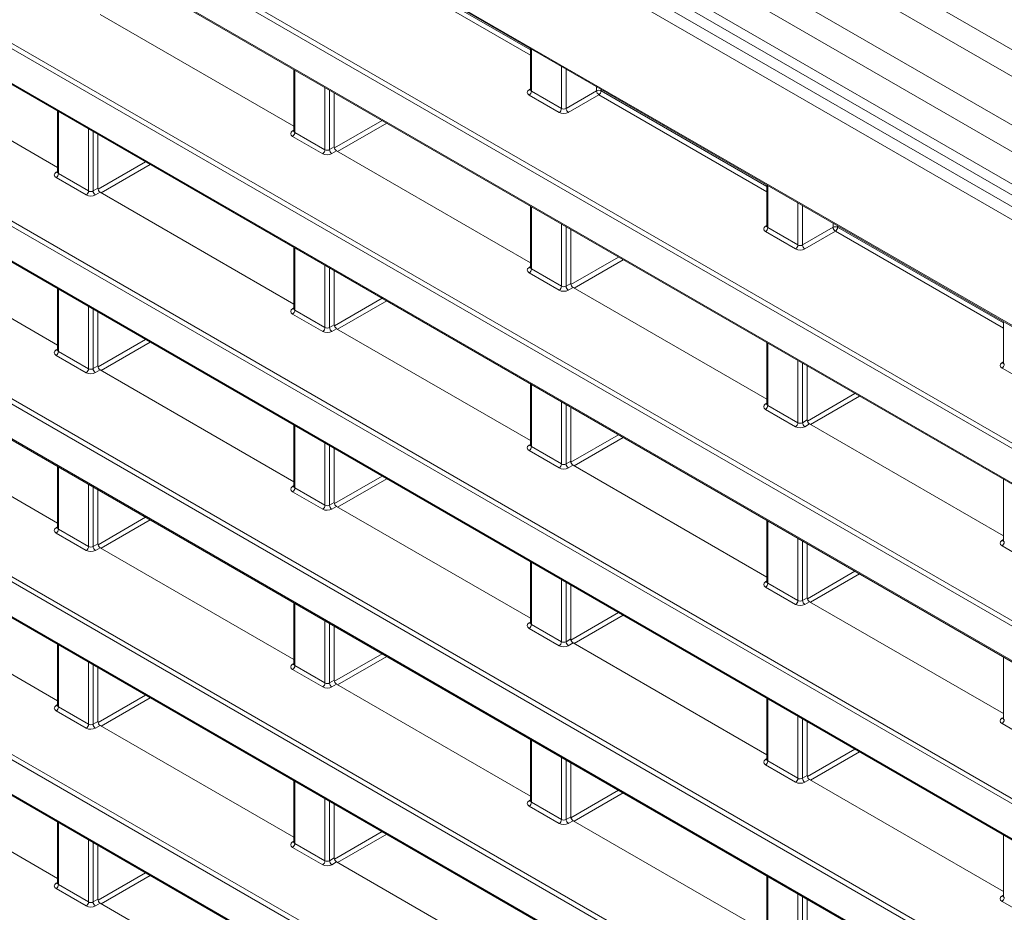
# Model space of a CAD drawing. Header units: millimetres. Extents: x 0 to 1118, y 0 to 864.
# Tile 26 of 256: x 124 to 139, y 171 to 184. Entities that reach past the tile are written whole.
import ezdxf

# ---------------------------------------------------------------- set-up
doc = ezdxf.new("R2010")
doc.units = ezdxf.units.MM

msp = doc.modelspace()

# ---------------------------------------------------------------- linework, layer by layer
at = {"color": 9, "linetype": 'Continuous', "lineweight": 0}
for p, q in [((238.401, 126.72), (94.0275, 210.0651)), ((238.151, 126.4561), (93.7775, 209.8012)), ((237.8278, 125.8963), (93.4543, 209.2414)), ((237.7242, 125.5478), (93.3507, 208.8929)), ((237.7242, 125.0535), (93.3507, 208.3986)), ((92.9777, 208.2668), (238.4477, 124.2888)), ((238.3609, 124.1366), (92.8909, 208.1146)), ((95.2605, 205.1315), (235.9912, 123.8894)), ((174.7235, 157.3717), (96.6902, 202.4193)), ((96.725, 202.4802), (174.6867, 157.4739)), ((96.9003, 201.7659), (174.2721, 157.1001)), ((91.6291, 199.9738), (181.4713, 148.109)), ((181.4366, 148.0481), (91.5943, 199.913)), ((96.9108, 199.6488), (174.2017, 155.0297)), ((174.2722, 154.9081), (96.8761, 199.588)), ((91.5943, 199.3808), (181.8711, 147.2651)), ((96.8761, 199.0558), (174.7236, 154.1154)), ((91.6291, 197.2498), (184.1613, 143.832)), ((184.1266, 143.7712), (91.5943, 197.1889)), ((91.5943, 196.6567), (184.1266, 143.239)), ((91.6291, 194.5257), (184.1613, 141.108)), ((184.1266, 141.0471), (91.5943, 194.4648)), ((91.5943, 193.9327), (184.1266, 140.5149)), ((91.6291, 191.8016), (184.1613, 138.3839)), ((184.1266, 138.323), (91.5943, 191.7408)), ((91.5943, 191.2086), (184.1266, 137.7909)), ((131.9258, 183.8427), (129.3517, 185.3287)), ((129.3865, 185.3896), (131.9258, 183.9236)), ((131.9405, 183.9397), (131.9405, 183.2922)), ((132.4013, 183.0262), (132.4013, 183.6737)), ((128.3165, 183.6128), (128.3165, 182.6602)), ((132.4714, 183.6332), (132.4714, 183.0272)), ((128.7774, 182.3941), (128.7774, 183.3467)), ((132.9403, 183.2979), (132.9403, 183.3625)), ((128.8475, 183.3063), (128.8475, 182.3952)), ((131.9045, 183.3136), (131.9258, 183.3268)), ((132.3666, 182.9653), (131.9057, 183.2313)), ((131.9405, 183.2922), (132.4013, 183.0262)), ((132.4714, 183.0272), (132.9403, 183.2979)), ((132.9756, 183.2367), (132.5067, 182.966)), ((135.5497, 181.7507), (132.9756, 183.2367)), ((133.0104, 183.3221), (133.0104, 183.2975)), ((133.0104, 183.2975), (135.5497, 181.8316)), ((124.6926, 182.9807), (124.6926, 182.0281)), ((128.9225, 182.4208), (129.6519, 182.8419)), ((129.7226, 182.8011), (128.9707, 182.367)), ((125.1535, 181.7621), (125.1535, 182.7147)), ((125.2235, 182.6742), (125.2235, 181.7632)), ((128.2806, 182.6816), (128.3019, 182.6948)), ((128.7426, 182.3333), (128.2818, 182.5993)), ((128.3165, 182.6602), (128.7774, 182.3941)), ((128.8475, 182.3952), (128.92, 182.4371)), ((128.9554, 182.3758), (128.8828, 182.334)), ((125.2986, 181.7887), (126.0281, 182.2098)), ((126.0988, 182.169), (125.3469, 181.7349)), ((124.6567, 182.0496), (124.678, 182.0628)), ((124.6926, 182.0281), (125.1535, 181.7621)), ((125.1187, 181.7012), (124.6579, 181.9673)), ((135.5644, 181.8477), (135.5644, 181.2001)), ((125.2235, 181.7632), (125.2961, 181.805)), ((125.3315, 181.7438), (125.2589, 181.7019)), ((136.0252, 180.9341), (136.0252, 181.5816)), ((136.0953, 181.5412), (136.0953, 180.9352)), ((131.9405, 181.5207), (131.9405, 180.5681)), ((132.4013, 180.3021), (132.4013, 181.2547)), ((135.5284, 181.2216), (135.5497, 181.2348)), ((136.5642, 181.2058), (136.5642, 181.2705)), ((136.6343, 181.23), (136.6343, 181.2055)), ((132.4714, 181.2142), (132.4714, 180.3031)), ((135.9905, 180.8732), (135.5296, 181.1393)), ((135.5644, 181.2001), (136.0252, 180.9341)), ((136.0953, 180.9352), (136.5642, 181.2058)), ((136.5996, 181.1446), (136.1307, 180.8739)), ((139.1737, 179.6586), (136.5996, 181.1446)), ((136.6343, 181.2055), (139.1737, 179.7396)), ((128.3165, 180.8887), (128.3165, 179.9361)), ((132.5464, 180.3288), (133.2758, 180.7498)), ((133.3465, 180.709), (132.5946, 180.275)), ((128.7774, 179.6701), (128.7774, 180.6227)), ((128.8475, 180.5822), (128.8475, 179.6711)), ((131.9045, 180.5896), (131.9258, 180.6028)), ((132.3666, 180.2412), (131.9057, 180.5072)), ((131.9405, 180.5681), (132.4013, 180.3021)), ((132.4714, 180.3031), (132.544, 180.345)), ((124.6926, 180.2567), (124.6926, 179.3041)), ((132.5793, 180.2838), (132.5067, 180.2419)), ((128.9225, 179.6966), (129.652, 180.1178)), ((129.7227, 180.0769), (128.9708, 179.6429)), ((125.1535, 179.038), (125.1535, 179.9906)), ((125.2235, 179.9502), (125.2235, 179.0391)), ((128.2806, 179.9575), (128.3019, 179.9707)), ((128.7426, 179.6092), (128.2818, 179.8752)), ((128.3165, 179.9361), (128.7774, 179.6701)), ((128.8475, 179.6711), (128.92, 179.713)), ((128.9554, 179.6518), (128.8828, 179.6099)), ((125.2986, 179.0645), (126.0282, 179.4857)), ((126.0989, 179.4449), (125.347, 179.0108)), ((135.5644, 179.4287), (135.5644, 178.4761)), ((124.6567, 179.3255), (124.678, 179.3387)), ((124.6926, 179.3041), (125.1535, 179.038)), ((125.1187, 178.9772), (124.6579, 179.2432)), ((136.0252, 178.21), (136.0252, 179.1626)), ((136.0953, 179.1222), (136.0953, 178.2111)), ((139.1523, 179.1296), (139.1737, 179.1427)), ((125.2235, 179.0391), (125.2961, 179.081)), ((125.3315, 179.0197), (125.2589, 178.9779)), ((139.6144, 178.7812), (139.1536, 179.0472)), ((131.9405, 178.7966), (131.9405, 177.8441)), ((132.4013, 177.578), (132.4013, 178.5306)), ((136.1703, 178.2367), (136.8997, 178.6578)), ((136.9704, 178.617), (136.2185, 178.1829)), ((132.4714, 178.4901), (132.4714, 177.5791)), ((135.5284, 178.4975), (135.5497, 178.5107)), ((135.9905, 178.1492), (135.5296, 178.4152)), ((135.5644, 178.4761), (136.0252, 178.21)), ((136.0953, 178.2111), (136.1679, 178.253)), ((128.3165, 178.1646), (128.3165, 177.212)), ((136.2032, 178.1918), (136.1307, 178.1499)), ((132.5464, 177.6046), (133.2759, 178.0257)), ((133.3466, 177.9849), (132.5947, 177.5508)), ((128.7774, 176.946), (128.7774, 177.8986)), ((128.8475, 177.8581), (128.8475, 176.947)), ((131.9045, 177.8655), (131.9258, 177.8787)), ((132.3666, 177.5171), (131.9057, 177.7832)), ((131.9405, 177.8441), (132.4013, 177.578)), ((132.4714, 177.5791), (132.544, 177.621)), ((124.6926, 177.5326), (124.6926, 176.58)), ((132.5793, 177.5597), (132.5067, 177.5178)), ((128.9225, 176.9725), (129.6521, 177.3936)), ((129.7228, 177.3528), (128.9709, 176.9188)), ((125.1535, 176.314), (125.1535, 177.2666)), ((125.2235, 177.2261), (125.2235, 176.315)), ((128.2806, 177.2335), (128.3019, 177.2467)), ((128.3165, 177.212), (128.7774, 176.946)), ((128.7426, 176.8851), (128.2818, 177.1512)), ((128.8475, 176.947), (128.92, 176.9889)), ((128.9554, 176.9277), (128.8828, 176.8858)), ((125.2986, 176.3403), (126.0283, 176.7615)), ((126.099, 176.7207), (125.3471, 176.2867)), ((135.5644, 176.7046), (135.5644, 175.752)), ((124.6567, 176.6015), (124.678, 176.6146)), ((124.6926, 176.58), (125.1535, 176.314)), ((125.1187, 176.2531), (124.6579, 176.5191)), ((136.0252, 175.486), (136.0252, 176.4386)), ((139.1523, 176.4055), (139.1737, 176.4187)), ((125.2235, 176.315), (125.2961, 176.3569)), ((125.3315, 176.2957), (125.2589, 176.2538)), ((136.0953, 176.3981), (136.0953, 175.487)), ((139.6144, 176.0571), (139.1536, 176.3232)), ((131.9405, 176.0726), (131.9405, 175.12)), ((132.4013, 174.8539), (132.4013, 175.8065)), ((136.1703, 175.5125), (136.8998, 175.9337)), ((136.9705, 175.8928), (136.2186, 175.4588)), ((132.4714, 175.7661), (132.4714, 174.855)), ((135.5284, 175.7735), (135.5497, 175.7866)), ((135.9905, 175.4251), (135.5296, 175.6911)), ((135.5644, 175.752), (136.0252, 175.486)), ((136.0953, 175.487), (136.1679, 175.5289)), ((128.3165, 175.4406), (128.3165, 174.488)), ((136.2032, 175.4677), (136.1307, 175.4258)), ((132.5464, 174.8804), (133.276, 175.3016)), ((133.3467, 175.2608), (132.5948, 174.8267)), ((128.7774, 174.2219), (128.7774, 175.1745)), ((128.8475, 175.1341), (128.8475, 174.223)), ((131.9045, 175.1414), (131.9258, 175.1546)), ((132.3666, 174.7931), (131.9057, 175.0591)), ((131.9405, 175.12), (132.4013, 174.8539)), ((132.4714, 174.855), (132.544, 174.8969)), ((124.6926, 174.8085), (124.6926, 173.8559)), ((132.5793, 174.8357), (132.5067, 174.7938)), ((128.9226, 174.2483), (129.6522, 174.6695)), ((129.7229, 174.6287), (128.971, 174.1946)), ((125.1535, 173.5899), (125.1535, 174.5425)), ((125.2235, 174.502), (125.2235, 173.5909)), ((128.2806, 174.5094), (128.3019, 174.5226)), ((128.3165, 174.488), (128.7774, 174.2219)), ((128.7426, 174.161), (128.2818, 174.4271)), ((128.8475, 174.223), (128.92, 174.2649)), ((128.9554, 174.2036), (128.8828, 174.1617)), ((125.2987, 173.6162), (126.0284, 174.0374)), ((126.0991, 173.9966), (125.3472, 173.5625)), ((124.6567, 173.8774), (124.678, 173.8906)), ((124.6926, 173.8559), (125.1535, 173.5899)), ((135.5644, 173.9805), (135.5644, 173.0279)), ((125.1187, 173.529), (124.6579, 173.7951)), ((136.0252, 172.7619), (136.0252, 173.7145)), ((139.1523, 173.6814), (139.1737, 173.6946)), ((125.2235, 173.5909), (125.2961, 173.6328)), ((125.3315, 173.5716), (125.2589, 173.5297)), ((136.0953, 173.674), (136.0953, 172.7629)), ((139.6144, 173.333), (139.1536, 173.5991)), ((131.9405, 173.3485), (131.9405, 172.3959)), ((132.4013, 172.1299), (132.4013, 173.0825)), ((136.1704, 172.7884), (136.8999, 173.2095)), ((136.9706, 173.1687), (136.2187, 172.7347)), ((132.4714, 173.042), (132.4714, 172.1309)), ((135.5284, 173.0494), (135.5497, 173.0626)), ((135.9905, 172.701), (135.5296, 172.9671)), ((135.5644, 173.0279), (136.0252, 172.7619)), ((136.0953, 172.7629), (136.1679, 172.8048)), ((128.3165, 172.7165), (128.3165, 171.7639)), ((136.2032, 172.7436), (136.1307, 172.7017)), ((132.5465, 172.1563), (133.2761, 172.5775)), ((133.3468, 172.5366), (132.5949, 172.1026)), ((128.7774, 171.4978), (128.7774, 172.4504)), ((128.8475, 172.41), (128.8475, 171.4989)), ((131.9045, 172.4174), (131.9258, 172.4305)), ((132.3666, 172.069), (131.9057, 172.335)), ((131.9405, 172.3959), (132.4013, 172.1299)), ((124.6926, 172.0845), (124.6926, 171.1319)), ((132.4714, 172.1309), (132.544, 172.1728)), ((132.5793, 172.1116), (132.5067, 172.0697)), ((128.9226, 171.5241), (129.6523, 171.9454)), ((129.723, 171.9046), (128.9711, 171.4705)), ((125.1535, 170.8658), (125.1535, 171.8184)), ((125.2235, 171.778), (125.2235, 170.8669)), ((128.2806, 171.7853), (128.3019, 171.7985)), ((128.3165, 171.7639), (128.7774, 171.4978)), ((128.7426, 171.437), (128.2818, 171.703)), ((128.8475, 171.4989), (128.92, 171.5408)), ((128.9554, 171.4796), (128.8828, 171.4377)), ((125.2987, 170.892), (126.0285, 171.3133)), ((126.0992, 171.2725), (125.3473, 170.8384)), ((124.6567, 171.1533), (124.678, 171.1665)), ((124.6926, 171.1319), (125.1535, 170.8658)), ((135.5644, 171.2565), (135.5644, 170.3039)), ((125.1187, 170.8049), (124.6579, 171.071)), ((136.0252, 170.0378), (136.0252, 170.9904)), ((139.1523, 170.9573), (139.1737, 170.9705)), ((125.2235, 170.8669), (125.2961, 170.9088)), ((125.3315, 170.8475), (125.2589, 170.8056)), ((136.0953, 170.95), (136.0953, 170.0389)), ((139.6144, 170.609), (139.1536, 170.875))]:
    msp.add_line(p, q, dxfattribs=at)
at = {"color": 7, "linetype": 'Continuous', "lineweight": 15}
for p, q in [((93.4543, 208.1696), (237.8278, 124.8246)), ((95.2709, 205.1086), (236.0016, 123.8665)), ((96.9107, 201.743), (174.2177, 157.1146)), ((91.6047, 199.3579), (181.8815, 147.2422)), ((96.8864, 199.0329), (174.6973, 154.1136)), ((91.6047, 196.6338), (184.137, 143.2161)), ((91.6047, 193.9098), (184.137, 140.492)), ((91.6047, 191.1857), (184.137, 137.768)), ((128.3019, 182.7531), (125.3315, 184.4679)), ((131.9258, 183.9482), (131.9258, 183.313)), ((124.678, 182.1211), (121.7075, 183.8359)), ((128.3019, 183.6212), (128.3019, 182.681)), ((128.92, 183.2644), (128.92, 182.4371)), ((131.9257, 183.3133), (131.9244, 183.3069)), ((124.678, 182.9892), (124.678, 182.049)), ((125.2961, 182.6323), (125.2961, 181.805)), ((128.3018, 182.6812), (128.3005, 182.6749)), ((131.9258, 180.6611), (128.9554, 182.3758)), ((124.6778, 182.0492), (124.6765, 182.0429)), ((135.5497, 181.8561), (135.5497, 181.221)), ((128.3019, 180.029), (125.3315, 181.7438)), ((131.9258, 181.5292), (131.9258, 180.589)), ((124.678, 179.397), (121.7075, 181.1118)), ((132.544, 181.1723), (132.544, 180.345)), ((135.5496, 181.2212), (135.5483, 181.2149)), ((128.3019, 180.8971), (128.3019, 179.9569)), ((128.92, 180.5403), (128.92, 179.713)), ((131.9257, 180.5892), (131.9244, 180.5829)), ((124.678, 180.2651), (124.678, 179.3249)), ((135.5497, 178.569), (132.5793, 180.2838)), ((125.2961, 179.9083), (125.2961, 179.081)), ((128.3018, 179.9572), (128.3005, 179.9508)), ((139.1737, 179.7641), (139.1737, 179.1289)), ((131.9258, 177.937), (128.9554, 179.6518)), ((135.5497, 179.4371), (135.5497, 178.4969)), ((124.6778, 179.3251), (124.6765, 179.3188)), ((139.1735, 179.1292), (139.1722, 179.1228)), ((128.3019, 177.305), (125.3315, 179.0197)), ((136.1679, 179.0803), (136.1679, 178.253)), ((131.9258, 178.8051), (131.9258, 177.8649)), ((124.678, 176.6729), (121.7075, 178.3877)), ((132.544, 178.4483), (132.544, 177.621)), ((135.5496, 178.4972), (135.5483, 178.4908)), ((128.3019, 178.1731), (128.3019, 177.2329)), ((139.1737, 176.477), (136.2032, 178.1918)), ((128.92, 177.8162), (128.92, 176.9889)), ((131.9257, 177.8651), (131.9244, 177.8588)), ((124.678, 177.5411), (124.678, 176.6008)), ((135.5497, 175.8449), (132.5793, 177.5597)), ((139.1737, 177.3451), (139.1737, 176.4049)), ((125.2961, 177.1842), (125.2961, 176.3569)), ((128.3018, 177.2331), (128.3005, 177.2268)), ((131.9258, 175.2129), (128.9554, 176.9277)), ((135.5497, 176.7131), (135.5497, 175.7728)), ((124.6778, 176.6011), (124.6765, 176.5947)), ((139.1735, 176.4051), (139.1722, 176.3988)), ((128.3019, 174.5809), (125.3315, 176.2957)), ((136.1679, 176.3562), (136.1679, 175.5289)), ((131.9258, 176.081), (131.9258, 175.1408)), ((124.678, 173.9489), (121.7075, 175.6637)), ((132.544, 175.7242), (132.544, 174.8969)), ((135.5496, 175.7731), (135.5483, 175.7667)), ((128.3019, 175.449), (128.3019, 174.5088)), ((139.1737, 173.7529), (136.2032, 175.4677)), ((128.92, 175.0922), (128.92, 174.2649)), ((131.9257, 175.141), (131.9244, 175.1347)), ((124.678, 174.817), (124.678, 173.8768)), ((135.5497, 173.1209), (132.5793, 174.8357)), ((139.1737, 174.621), (139.1737, 173.6808)), ((125.2961, 174.4601), (125.2961, 173.6328)), ((128.3018, 174.509), (128.3005, 174.5027)), ((131.9258, 172.4888), (128.9554, 174.2036)), ((135.5497, 173.989), (135.5497, 173.0488)), ((124.6778, 173.877), (124.6765, 173.8707)), ((128.3019, 171.8568), (125.3315, 173.5716)), ((136.1679, 173.6321), (136.1679, 172.8048)), ((139.1735, 173.681), (139.1722, 173.6747)), ((131.9258, 173.357), (131.9258, 172.4167)), ((124.678, 171.2248), (121.7075, 172.9396)), ((132.544, 173.0001), (132.544, 172.1728)), ((135.5496, 173.049), (135.5483, 173.0427)), ((128.3019, 172.7249), (128.3019, 171.7847)), ((139.1737, 171.0288), (136.2032, 172.7436)), ((128.92, 172.3681), (128.92, 171.5408)), ((131.9257, 172.417), (131.9244, 172.4106)), ((124.678, 172.0929), (124.678, 171.1527)), ((135.5497, 170.3968), (132.5793, 172.1116)), ((139.1737, 171.8969), (139.1737, 170.9567)), ((125.2961, 171.7361), (125.2961, 170.9088)), ((128.3018, 171.785), (128.3005, 171.7786)), ((131.9258, 169.7648), (128.9554, 171.4796)), ((124.6778, 171.1529), (124.6765, 171.1466)), ((135.5497, 171.2649), (135.5497, 170.3247)), ((128.3019, 169.1327), (125.3315, 170.8475)), ((136.1679, 170.9081), (136.1679, 170.0808)), ((139.1735, 170.957), (139.1722, 170.9506))]:
    msp.add_line(p, q, dxfattribs=at)
at = {"color": 9, "linetype": 'Continuous', "lineweight": 0}
for centre, radius, start, end in [((131.9199, 183.3369), 0.0279, 236.5278, 281.56335), ((131.8635, 183.2958), 0.077, 303.22971, 357.34769), ((132.975, 183.2291), 0.077, 62.65648, 116.76622), ((133.0194, 183.3028), 0.0793, 183.52223, 236.47777), ((132.9334, 183.3011), 0.077, 303.22971, 357.34769), ((132.3243, 183.0297), 0.077, 303.22971, 357.34769), ((132.5505, 183.0321), 0.0793, 183.52223, 236.47777), ((128.296, 182.7049), 0.0279, 236.5278, 281.56335), ((128.2396, 182.6637), 0.077, 303.22971, 357.34769), ((128.7004, 182.3977), 0.077, 303.22971, 357.34769), ((128.9266, 182.4), 0.0793, 183.52223, 236.47777), ((124.672, 182.0729), 0.0279, 236.5278, 281.56335), ((124.6157, 182.0317), 0.077, 303.22971, 357.34769), ((125.0765, 181.7657), 0.077, 303.22971, 357.34769), ((125.3027, 181.768), 0.0793, 183.52223, 236.47777), ((135.5438, 181.2449), 0.0279, 236.5278, 281.56335), ((135.4874, 181.2037), 0.077, 303.22971, 357.34769), ((136.5989, 181.1371), 0.077, 62.65648, 116.76622), ((136.6433, 181.2107), 0.0793, 183.52223, 236.47777), ((136.5573, 181.2091), 0.077, 303.22971, 357.34769), ((135.9483, 180.9377), 0.077, 303.22971, 357.34769), ((136.1744, 180.94), 0.0793, 183.52223, 236.47777), ((131.9199, 180.6128), 0.0279, 236.5278, 281.56335), ((131.8635, 180.5717), 0.077, 303.22971, 357.34769), ((132.3243, 180.3056), 0.077, 303.22971, 357.34769), ((132.5505, 180.308), 0.0793, 183.52223, 236.47777), ((128.296, 179.9808), 0.0279, 236.5278, 281.56335), ((128.2396, 179.9397), 0.077, 303.22971, 357.34769), ((128.7004, 179.6736), 0.077, 303.22971, 357.34769), ((128.9266, 179.676), 0.0793, 183.52223, 236.47777), ((124.672, 179.3488), 0.0279, 236.5278, 281.56335), ((124.6157, 179.3076), 0.077, 303.22971, 357.34769), ((139.1677, 179.1528), 0.0279, 236.5278, 281.56335), ((125.0765, 179.0416), 0.077, 303.22971, 357.34769), ((125.3027, 179.044), 0.0793, 183.52223, 236.47777), ((139.1113, 179.1117), 0.077, 303.22971, 357.34769), ((135.5438, 178.5208), 0.0279, 236.5278, 281.56335), ((135.4874, 178.4796), 0.077, 303.22971, 357.34769), ((135.9483, 178.2136), 0.077, 303.22971, 357.34769), ((136.1744, 178.216), 0.0793, 183.52223, 236.47777), ((131.9199, 177.8888), 0.0279, 236.5278, 281.56335), ((131.8635, 177.8476), 0.077, 303.22971, 357.34769), ((132.3243, 177.5816), 0.077, 303.22971, 357.34769), ((132.5505, 177.5839), 0.0793, 183.52223, 236.47777), ((128.296, 177.2568), 0.0279, 236.5278, 281.56335), ((128.2396, 177.2156), 0.077, 303.22971, 357.34769), ((128.7004, 176.9496), 0.077, 303.22971, 357.34769), ((128.9266, 176.9519), 0.0793, 183.52223, 236.47777), ((124.672, 176.6247), 0.0279, 236.5278, 281.56335), ((124.6157, 176.5836), 0.077, 303.22971, 357.34769), ((139.1677, 176.4288), 0.0279, 236.5278, 281.56335), ((125.0765, 176.3175), 0.077, 303.22971, 357.34769), ((125.3027, 176.3199), 0.0793, 183.52223, 236.47777), ((139.1113, 176.3876), 0.077, 303.22971, 357.34769), ((135.5438, 175.7967), 0.0279, 236.5278, 281.56335), ((135.4874, 175.7556), 0.077, 303.22971, 357.34769), ((135.9483, 175.4895), 0.077, 303.22971, 357.34769), ((136.1744, 175.4919), 0.0793, 183.52223, 236.47777), ((131.9199, 175.1647), 0.0279, 236.5278, 281.56335), ((131.8635, 175.1235), 0.077, 303.22971, 357.34769), ((132.3243, 174.8575), 0.077, 303.22971, 357.34769), ((132.5505, 174.8599), 0.0793, 183.52223, 236.47777), ((128.296, 174.5327), 0.0279, 236.5278, 281.56335), ((128.2396, 174.4915), 0.077, 303.22971, 357.34769), ((128.7004, 174.2255), 0.077, 303.22971, 357.34769), ((128.9266, 174.2278), 0.0793, 183.52223, 236.47777), ((124.672, 173.9007), 0.0279, 236.5278, 281.56335), ((124.6157, 173.8595), 0.077, 303.22971, 357.34769), ((125.0765, 173.5935), 0.077, 303.22971, 357.34769), ((125.3027, 173.5958), 0.0793, 183.52223, 236.47777), ((139.1677, 173.7047), 0.0279, 236.5278, 281.56335), ((139.1113, 173.6635), 0.077, 303.22971, 357.34769), ((135.5438, 173.0727), 0.0279, 236.5278, 281.56335), ((135.4874, 173.0315), 0.077, 303.22971, 357.34769), ((135.9483, 172.7655), 0.077, 303.22971, 357.34769), ((136.1744, 172.7678), 0.0793, 183.52223, 236.47777), ((131.9199, 172.4406), 0.0279, 236.5278, 281.56335), ((131.8635, 172.3995), 0.077, 303.22971, 357.34769), ((132.3243, 172.1334), 0.077, 303.22971, 357.34769), ((132.5505, 172.1358), 0.0793, 183.52223, 236.47777), ((128.296, 171.8086), 0.0279, 236.5278, 281.56335), ((128.2396, 171.7675), 0.077, 303.22971, 357.34769), ((128.7004, 171.5014), 0.077, 303.22971, 357.34769), ((128.9266, 171.5038), 0.0793, 183.52223, 236.47777), ((124.672, 171.1766), 0.0279, 236.5278, 281.56335), ((124.6157, 171.1354), 0.077, 303.22971, 357.34769), ((125.0765, 170.8694), 0.077, 303.22971, 357.34769), ((125.3027, 170.8717), 0.0793, 183.52223, 236.47777), ((139.1677, 170.9806), 0.0279, 236.5278, 281.56335), ((139.1113, 170.9395), 0.077, 303.22971, 357.34769)]:
    msp.add_arc(centre, radius, start, end, dxfattribs=at)
for centre, major_axis, ratio, start_param, end_param in [((131.9764, 183.2736), (0.1, 0.0015), 0.5872749, 2.3646126, 3.9179556), ((131.9758, 183.314), (0.05, 0.0016), 0.5970671, 3.1228866, 3.9082847), ((132.4373, 183.0075), (0.1, 0.0015), 0.5872749, 3.9179556, 5.4712987), ((132.4367, 183.048), (0.05, 0.0016), 0.5970671, 3.9082847, 5.4616278), ((128.3525, 182.6415), (0.1, 0.0015), 0.5872749, 2.3646126, 3.9179556), ((128.3519, 182.682), (0.05, 0.0016), 0.5970671, 3.1228866, 3.9082847), ((128.8134, 182.3755), (0.1, 0.0015), 0.5872749, 3.9179556, 5.4712987), ((128.8127, 182.416), (0.05, 0.0016), 0.5970671, 3.9082847, 5.4616278), ((124.7286, 182.0095), (0.1, 0.0015), 0.5872749, 2.3646126, 3.9179556), ((124.728, 182.05), (0.05, 0.0016), 0.5970671, 3.1228866, 3.9082847), ((125.1894, 181.7435), (0.1, 0.0015), 0.5872749, 3.9179556, 5.4712987), ((125.1888, 181.7839), (0.05, 0.0016), 0.5970671, 3.9082847, 5.4616278), ((135.6004, 181.1815), (0.1, 0.0015), 0.5872749, 2.3646126, 3.9179556), ((135.5997, 181.222), (0.05, 0.0016), 0.5970671, 3.1228866, 3.9082847), ((136.0606, 180.9559), (0.05, 0.0016), 0.5970671, 3.9082847, 5.4616278), ((136.0612, 180.9155), (0.1, 0.0015), 0.5872749, 3.9179556, 5.4712987), ((131.9764, 180.5495), (0.1, 0.0015), 0.5872749, 2.3646126, 3.9179556), ((131.9758, 180.59), (0.05, 0.0016), 0.5970671, 3.1228866, 3.9082847), ((132.4373, 180.2835), (0.1, 0.0015), 0.5872749, 3.9179556, 5.4712987), ((132.4367, 180.3239), (0.05, 0.0016), 0.5970671, 3.9082847, 5.4616278), ((128.3525, 179.9175), (0.1, 0.0015), 0.5872749, 2.3646126, 3.9179556), ((128.3519, 179.9579), (0.05, 0.0016), 0.5970671, 3.1228866, 3.9082847), ((128.8134, 179.6514), (0.1, 0.0015), 0.5872749, 3.9179556, 5.4712987), ((128.8127, 179.6919), (0.05, 0.0016), 0.5970671, 3.9082847, 5.4616278), ((124.7286, 179.2854), (0.1, 0.0015), 0.5872749, 2.3646126, 3.9179556), ((124.728, 179.3259), (0.05, 0.0016), 0.5970671, 3.1228866, 3.9082847), ((139.2243, 179.0895), (0.1, 0.0015), 0.5872749, 2.3646126, 3.9179556), ((139.2237, 179.1299), (0.05, 0.0016), 0.5970671, 3.1228866, 3.9082847), ((125.1894, 179.0194), (0.1, 0.0015), 0.5872749, 3.9179556, 5.4712987), ((125.1888, 179.0599), (0.05, 0.0016), 0.5970671, 3.9082847, 5.4616278), ((135.6004, 178.4574), (0.1, 0.0015), 0.5872749, 2.3646126, 3.9179556), ((135.5997, 178.4979), (0.05, 0.0016), 0.5970671, 3.1228866, 3.9082847), ((136.0612, 178.1914), (0.1, 0.0015), 0.5872749, 3.9179556, 5.4712987), ((136.0606, 178.2319), (0.05, 0.0016), 0.5970671, 3.9082847, 5.4616278), ((131.9764, 177.8254), (0.1, 0.0015), 0.5872749, 2.3646126, 3.9179556), ((131.9758, 177.8659), (0.05, 0.0016), 0.5970671, 3.1228866, 3.9082847), ((132.4373, 177.5594), (0.1, 0.0015), 0.5872749, 3.9179556, 5.4712987), ((132.4367, 177.5998), (0.05, 0.0016), 0.5970671, 3.9082847, 5.4616278), ((128.3525, 177.1934), (0.1, 0.0015), 0.5872749, 2.3646126, 3.9179556), ((128.3519, 177.2339), (0.05, 0.0016), 0.5970671, 3.1228866, 3.9082847), ((128.8134, 176.9274), (0.1, 0.0015), 0.5872749, 3.9179556, 5.4712987), ((128.8127, 176.9678), (0.05, 0.0016), 0.5970671, 3.9082847, 5.4616278), ((124.7286, 176.5614), (0.1, 0.0015), 0.5872749, 2.3646126, 3.9179556), ((124.728, 176.6018), (0.05, 0.0016), 0.5970671, 3.1228866, 3.9082847), ((139.2243, 176.3654), (0.1, 0.0015), 0.5872749, 2.3646126, 3.9179556), ((139.2237, 176.4059), (0.05, 0.0016), 0.5970671, 3.1228866, 3.9082847), ((125.1894, 176.2953), (0.1, 0.0015), 0.5872749, 3.9179556, 5.4712987), ((125.1888, 176.3358), (0.05, 0.0016), 0.5970671, 3.9082847, 5.4616278), ((135.6004, 175.7334), (0.1, 0.0015), 0.5872749, 2.3646126, 3.9179556), ((135.5997, 175.7738), (0.05, 0.0016), 0.5970671, 3.1228866, 3.9082847), ((136.0612, 175.4673), (0.1, 0.0015), 0.5872749, 3.9179556, 5.4712987), ((136.0606, 175.5078), (0.05, 0.0016), 0.5970671, 3.9082847, 5.4616278), ((131.9764, 175.1014), (0.1, 0.0015), 0.5872749, 2.3646126, 3.9179556), ((131.9758, 175.1418), (0.05, 0.0016), 0.5970671, 3.1228866, 3.9082847), ((132.4373, 174.8353), (0.1, 0.0015), 0.5872749, 3.9179556, 5.4712987), ((132.4367, 174.8758), (0.05, 0.0016), 0.5970671, 3.9082847, 5.4616278), ((128.3525, 174.4693), (0.1, 0.0015), 0.5872749, 2.3646126, 3.9179556), ((128.3519, 174.5098), (0.05, 0.0016), 0.5970671, 3.1228866, 3.9082847), ((128.8134, 174.2033), (0.1, 0.0015), 0.5872749, 3.9179556, 5.4712987), ((128.8127, 174.2438), (0.05, 0.0016), 0.5970671, 3.9082847, 5.4616278), ((124.7286, 173.8373), (0.1, 0.0015), 0.5872749, 2.3646126, 3.9179556), ((124.728, 173.8778), (0.05, 0.0016), 0.5970671, 3.1228866, 3.9082847), ((125.1888, 173.6117), (0.05, 0.0016), 0.5970671, 3.9082847, 5.4616278), ((139.2243, 173.6413), (0.1, 0.0015), 0.5872749, 2.3646126, 3.9179556), ((139.2237, 173.6818), (0.05, 0.0016), 0.5970671, 3.1228866, 3.9082847), ((125.1894, 173.5713), (0.1, 0.0015), 0.5872749, 3.9179556, 5.4712987), ((135.6004, 173.0093), (0.1, 0.0015), 0.5872749, 2.3646126, 3.9179556), ((135.5997, 173.0498), (0.05, 0.0016), 0.5970671, 3.1228866, 3.9082847), ((136.0612, 172.7433), (0.1, 0.0015), 0.5872749, 3.9179556, 5.4712987), ((136.0606, 172.7837), (0.05, 0.0016), 0.5970671, 3.9082847, 5.4616278), ((131.9764, 172.3773), (0.1, 0.0015), 0.5872749, 2.3646126, 3.9179556), ((131.9758, 172.4177), (0.05, 0.0016), 0.5970671, 3.1228866, 3.9082847), ((132.4373, 172.1112), (0.1, 0.0015), 0.5872749, 3.9179556, 5.4712987), ((132.4367, 172.1517), (0.05, 0.0016), 0.5970671, 3.9082847, 5.4616278), ((128.3525, 171.7453), (0.1, 0.0015), 0.5872749, 2.3646126, 3.9179556), ((128.3519, 171.7857), (0.05, 0.0016), 0.5970671, 3.1228866, 3.9082847), ((128.8134, 171.4792), (0.1, 0.0015), 0.5872749, 3.9179556, 5.4712987), ((128.8127, 171.5197), (0.05, 0.0016), 0.5970671, 3.9082847, 5.4616278), ((124.7286, 171.1132), (0.1, 0.0015), 0.5872749, 2.3646126, 3.9179556), ((124.728, 171.1537), (0.05, 0.0016), 0.5970671, 3.1228866, 3.9082847), ((125.1888, 170.8877), (0.05, 0.0016), 0.5970671, 3.9082847, 5.4616278), ((139.2243, 170.9173), (0.1, 0.0015), 0.5872749, 2.3646126, 3.9179556), ((139.2237, 170.9577), (0.05, 0.0016), 0.5970671, 3.1228866, 3.9082847), ((125.1894, 170.8472), (0.1, 0.0015), 0.5872749, 3.9179556, 5.4712987)]:
    msp.add_ellipse(centre, major_axis=major_axis, ratio=ratio, start_param=start_param, end_param=end_param, dxfattribs=at)
at = {"color": 7, "linetype": 'Continuous', "lineweight": 15}
for centre in [(128.9554, 182.4167), (125.3315, 181.7846), (132.5793, 180.3246), (128.9554, 179.6926), (125.3315, 179.0606), (136.2032, 178.2326), (132.5793, 177.6006), (128.9554, 176.9685), (125.3315, 176.3365), (136.2032, 175.5085), (132.5793, 174.8765), (128.9554, 174.2445), (125.3315, 173.6124), (136.2032, 172.7844), (132.5793, 172.1524), (128.9554, 171.5204), (125.3315, 170.8884)]:
    msp.add_ellipse(centre, major_axis=(-0.025, 0.0433), ratio=0.5775574, start_param=0.7856318, end_param=2.3561235, dxfattribs=at)

doc.saveas('drawing.dxf')
